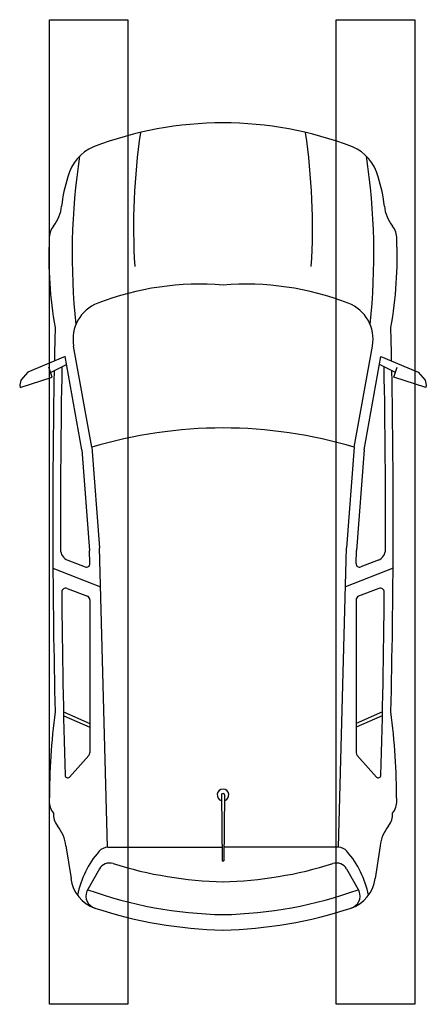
# Model space of a CAD drawing. Header units: millimetres. Extents: x 2068 to 4152, y 861 to 1938.
# Tile 20 of 20: x 4150.04 to 4152.11, y 1933.16 to 1938.17. Entities that reach past the tile are written whole.
import ezdxf

# ---------------------------------------------------------------- set-up
doc = ezdxf.new("R2010")
doc.units = ezdxf.units.MM
doc.layers.add('RAPID COST CASTILLOS Y COLUMNAS', color=1, linetype='Continuous')
doc.layers.add('TEMPORAL', color=7, linetype='Continuous')

# ---------------------------------------------------------------- blocks, each defined once
blk = doc.blocks.new('Am-Ve-Golf-Planta')
for p, q in [((1.2681, 0.9935), (1.3087, 1.0297)), ((1.346, 1.033), (1.2934, 0.8694)), ((1.3087, 1.0297), (1.3351, 1.0352)), ((1.3351, 1.0352), (1.346, 1.033)), ((1.1894, 0.804), (1.2681, 0.9935)), ((1.2704, 0.8775), (1.2296, 0.7968)), ((1.2934, 0.8694), (1.2429, 0.8872)), ((2.2666, 0.8659), (2.3609, 0.6236)), ((1.6645, 0.7187), (1.1894, 0.804)), ((2.9969, 0.8121), (3.0559, 0.6777)), ((3.0166, 0.8101), (3.0746, 0.6777)), ((1.6508, 0.6682), (1.1354, 0.7606)), ((2.2254, 0.7899), (2.2597, 0.7018)), ((2.3687, 0.7939), (2.4091, 0.6902)), ((3.2187, 0.6826), (3.3296, 0.7813)), ((3.6791, 0.8005), (3.8455, 0.7739)), ((1.6645, 0.7187), (2.1755, 0.6794)), ((1.6508, 0.6682), (2.1617, 0.6289)), ((2.2428, 0.6777), (2.1755, 0.6794)), ((2.4274, 0.6777), (3.2056, 0.6777)), ((3.7964, 0.6289), (3.9101, 0.6927)), ((3.6862, 0.5879), (2.1617, 0.6289)), ((3.6862, 0.5865), (3.6862, 0.0047)), ((3.4194, 0.0074), (3.7546, 0.004)), ((3.7546, -0.004), (3.7546, 0.004)), ((3.4194, -0.0074), (3.7546, -0.004)), ((3.6862, -0.5865), (3.6862, -0.0047)), ((3.6862, -0.5879), (2.1617, -0.6289)), ((1.6508, -0.6682), (2.1617, -0.6289)), ((2.2666, -0.8659), (2.3609, -0.6236)), ((3.7964, -0.6289), (3.9101, -0.6927)), ((1.6508, -0.6682), (1.1354, -0.7606)), ((1.6645, -0.7187), (2.1755, -0.6794)), ((2.2428, -0.6777), (2.1755, -0.6794)), ((2.3687, -0.7939), (2.4091, -0.6902)), ((2.4274, -0.6777), (3.2056, -0.6777)), ((2.9969, -0.8121), (3.0559, -0.6777)), ((3.0166, -0.8101), (3.0746, -0.6777)), ((3.2187, -0.6826), (3.3296, -0.7813)), ((1.6645, -0.7187), (1.1894, -0.804)), ((2.2254, -0.7899), (2.2597, -0.7018)), ((1.2704, -0.8775), (1.2296, -0.7968)), ((3.6791, -0.8005), (3.8455, -0.7739)), ((1.1894, -0.804), (1.2681, -0.9935)), ((1.2934, -0.8694), (1.2429, -0.8872)), ((1.346, -1.033), (1.2934, -0.8694)), ((1.2681, -0.9935), (1.3087, -1.0297)), ((1.3087, -1.0297), (1.3351, -1.0352)), ((1.3351, -1.0352), (1.346, -1.033))]:
    blk.add_line(p, q)
for centre, radius, start, end in [((0.4028, 1.0169), 0.1965, 275.9895, 308.6871), ((0.5853, 0.7889), 0.0955, 87.4739, 128.6871), ((0.685, -1.1317), 2.0183, 79.8258, 92.7114), ((2.0192, -39.6722), 40.5388, 91.14083, 91.38194), ((2.0192, -39.6722), 40.5388, 88.61806, 91.07118), ((3.4526, -2.6527), 3.537, 90.0603, 97.4025), ((3.4531, 0.7889), 0.0955, 51.3129, 92.5261), ((3.517, 0.768), 0.0955, 51.3129, 92.5261), ((0.4992, 0.0983), 0.7271, 95.9895, 107.9469), ((2.0192, -39.6722), 40.4999, 89.78574, 91.10028), ((2.1705, 0.7685), 0.059, 21.2791, 89.7857), ((2.387, 0.801), 0.0197, 89.6118, 201.2791), ((2.1048, -40.8592), 41.6809, 88.32994, 89.61184), ((3.3191, 0.7902), 0.0138, 319.5223, 88.2063), ((3.6996, 0.996), 0.1965, 231.3129, 264.0105), ((0.3298, 0.5715), 0.2252, 104.0371, 157.2006), ((0.6704, -2.5361), 3.3041, 83.8263, 98.7194), ((1.1007, 0.5672), 0.1965, 79.8299, 158.9468), ((3.8243, 0.5954), 0.1798, 18.2803, 83.2196), ((2.2433, 0.6953), 0.0177, 268.4926, 21.2791), ((4.0236, 0.266), 0.4836, 101.1159, 130.9804), ((1.8378, 0), 1.8378, 158.994, 180), ((3.8734, 0), 2.3209, 163.2682, 180), ((2.4274, 0.6973), 0.0197, 201.2791, 270), ((3.2056, 0.6973), 0.0197, 270, 311.6453), ((1.8603, -0.043), 2.1688, 1.135, 19.702), ((3.9348, 0.6355), 0.0623, 15.1262, 113.3532), ((1.8886, -0.0465), 2.2192, 1.2017, 18.3402), ((2.2694, 0.1173), 1.4488, 158.9468, 184.6441), ((3.7452, 0.5865), 0.059, 130.9804, 180), ((3.8252, 0.5775), 0.059, 119.294, 197.2942), ((1.822, -0.0498), 2.0402, 1.3982, 17.3891), ((0.5321, -2.8485), 3.3041, 86.544, 98.4137), ((1.8378, 0), 1.8378, 180, 201.006), ((2.2694, -0.1173), 1.4488, 175.3559, 201.0532), ((3.8734, 0), 2.3209, 180, 196.7318), ((3.4194, 0), 0.0297, 13.7603, 346.2397), ((3.4194, 0), 0.00735, 90, 270), ((1.822, 0.0498), 2.0402, 342.6109, 358.6018), ((1.8603, 0.043), 2.1688, 340.298, 358.865), ((1.8886, 0.0465), 2.2192, 341.6598, 358.7983), ((0.5321, 2.8485), 3.3041, 261.5863, 273.456), ((3.7452, -0.5865), 0.059, 180, 229.0196), ((3.8252, -0.5775), 0.059, 162.7058, 240.706), ((1.1007, -0.5672), 0.1965, 201.0532, 280.1701), ((4.0236, -0.266), 0.4836, 229.0196, 258.8841), ((0.3298, -0.5715), 0.2252, 202.7994, 255.9629), ((2.2433, -0.6953), 0.0177, 338.7209, 91.5074), ((2.4274, -0.6973), 0.0197, 90, 158.7209), ((3.2056, -0.6973), 0.0197, 48.3547, 90), ((3.8243, -0.5954), 0.1798, 276.7804, 341.7197), ((3.9348, -0.6355), 0.0623, 246.6468, 344.8738), ((0.6704, 2.5361), 3.3041, 261.2806, 276.1737), ((0.4992, -0.0983), 0.7271, 252.0531, 264.0105), ((2.1705, -0.7685), 0.059, 270.2143, 338.7209), ((2.387, -0.801), 0.0197, 158.7209, 270.3882), ((3.3191, -0.7902), 0.0138, 271.7937, 40.4777), ((3.6996, -0.996), 0.1965, 95.9895, 128.6871), ((0.4028, -1.0169), 0.1965, 51.3129, 84.0105), ((2.0192, 39.6722), 40.4999, 268.89972, 270.21426), ((2.1048, 40.8592), 41.6809, 270.38816, 271.67006), ((3.517, -0.768), 0.0955, 267.4739, 308.6871), ((0.5853, -0.7889), 0.0955, 231.3129, 272.5261), ((0.685, 1.1317), 2.0183, 267.2886, 280.1742), ((2.0192, 39.6722), 40.5388, 268.61806, 268.85917), ((2.0192, 39.6722), 40.5388, 268.92882, 271.38194), ((3.4526, 2.6527), 3.537, 262.5975, 269.9397), ((3.4531, -0.7889), 0.0955, 267.4739, 308.6871)]:
    blk.add_arc(centre, radius, start, end)

msp = doc.modelspace()

# ---------------------------------------------------------------- linework, layer by layer
at = {"layer": 'RAPID COST CASTILLOS Y COLUMNAS', "color": 7}
for points in [[(4150.5936, 1933.1629), (4150.1936, 1933.1629), (4150.1936, 1938.1729), (4150.1936, 1938.1729), (4150.5936, 1938.1729), (4150.5936, 1933.1629), (4150.1936, 1933.1629)], [(4152.0538, 1933.1629), (4151.6538, 1933.1629), (4151.6538, 1938.1729), (4151.6538, 1938.1729), (4152.0538, 1938.1729), (4152.0538, 1933.1629), (4151.6538, 1933.1629)]]:
    msp.add_lwpolyline(points, dxfattribs=at)

# ---------------------------------------------------------------- block references
at = {"layer": 'TEMPORAL', "rotation": 269.9999999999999}
msp.add_blockref('Am-Ve-Golf-Planta', (4151.0778, 1937.6479), dxfattribs=at)

doc.saveas('drawing.dxf')
